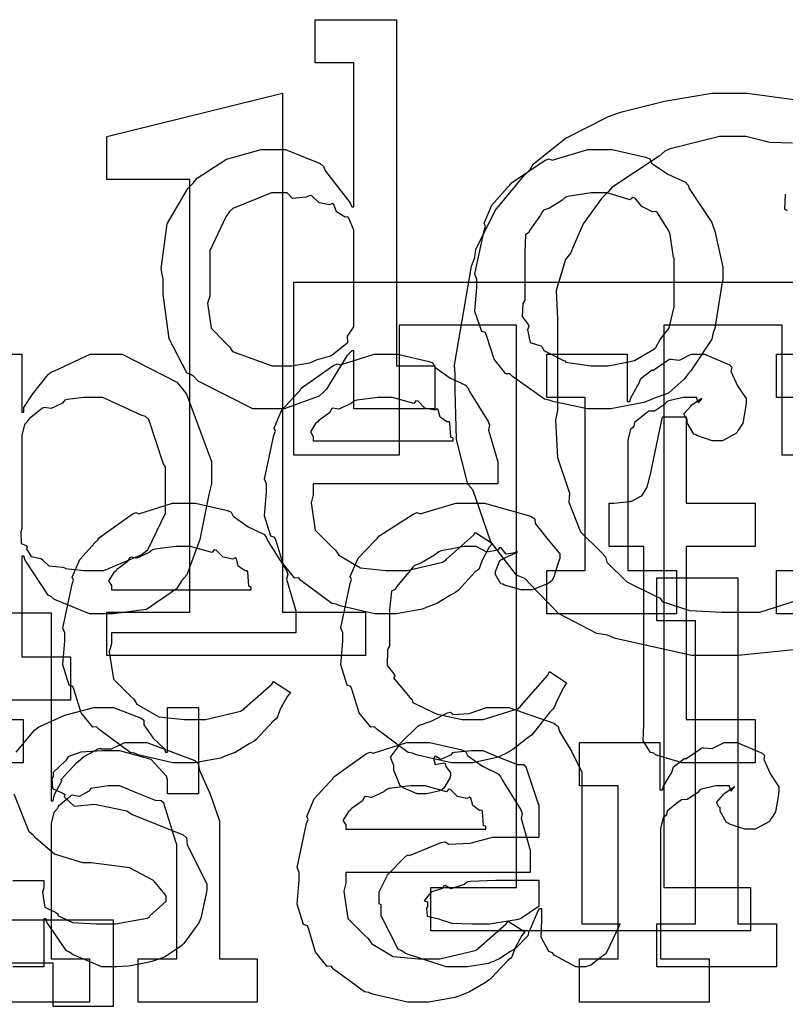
# Model space of a CAD drawing. Extents: x 0 to 8.5, y 0 to 11.
# Tile 85 of 256: x 3.763 to 4.009, y 3.429 to 3.745. Entities that reach past the tile are written whole.
import ezdxf

# ---------------------------------------------------------------- set-up
doc = ezdxf.new("R2010")
doc.units = 0
doc.layers.get('0').update_dxf_attribs({"linetype": 'CONTINUOUS'})

msp = doc.modelspace()

# ---------------------------------------------------------------- linework, layer by layer
at = {"color": 0}
for points in [[(3.84407, 3.61979), (3.83768, 3.61979), (3.8201, 3.62869), (3.81847, 3.63043), (3.81651, 3.63135), (3.81076, 3.64231), (3.80892, 3.65668), (3.80892, 3.66146), (3.80821, 3.66482), (3.81022, 3.67925), (3.81685, 3.69054), (3.81847, 3.69228), (3.81976, 3.69385), (3.82921, 3.70003), (3.84033, 3.70313), (3.84407, 3.70313), (3.84814, 3.70313), (3.85932, 3.69862), (3.86035, 3.69769), (3.86106, 3.69613), (3.86897, 3.68599), (3.86947, 3.68468), (3.87011, 3.68468), (3.87011, 3.7309), (3.85775, 3.7309), (3.85775, 3.74479), (3.88379, 3.74479), (3.88379, 3.63368), (3.89615, 3.63368), (3.89615, 3.61979), (3.87011, 3.61979), (3.87011, 3.63846), (3.86947, 3.63846), (3.86789, 3.63683), (3.8641, 3.63075), (3.86139, 3.62619), (3.86035, 3.62522), (3.859, 3.62386), (3.84776, 3.61979), (3.84407, 3.61979)], [(3.79075, 3.55453), (3.81743, 3.55453), (3.81743, 3.69342), (3.79075, 3.69342), (3.79075, 3.70731), (3.84717, 3.72119), (3.84717, 3.55453), (3.87386, 3.55453), (3.87386, 3.54064), (3.79075, 3.54064), (3.79075, 3.55453)], [(3.94911, 3.61979), (3.94504, 3.61979), (3.93403, 3.62218), (3.93283, 3.62261), (3.93132, 3.62289), (3.92111, 3.63021), (3.92025, 3.63108), (3.91894, 3.63108), (3.91521, 3.63579), (3.91287, 3.64307), (3.91243, 3.64432), (3.91118, 3.64469), (3.90896, 3.6511), (3.90961, 3.6589), (3.90961, 3.66146), (3.90896, 3.66303), (3.91194, 3.67714), (3.91243, 3.67839), (3.912, 3.67947), (3.91444, 3.68522), (3.91938, 3.69075), (3.92025, 3.69162), (3.92074, 3.69239), (3.93158, 3.69965), (3.93283, 3.70008), (3.93381, 3.69971), (3.94526, 3.70313), (3.94911, 3.70313), (3.95313, 3.70313), (3.96392, 3.70063), (3.96517, 3.70008), (3.96576, 3.69874), (3.97097, 3.69521), (3.97667, 3.6926), (3.97754, 3.69162), (3.97786, 3.69054), (3.98508, 3.67969), (3.98557, 3.67839), (3.98606, 3.67686), (3.98861, 3.66531), (3.98861, 3.66146), (3.98833, 3.65989), (3.98606, 3.64561), (3.98557, 3.64432), (3.98508, 3.64219), (3.9784, 3.63206), (3.97754, 3.63108), (3.97624, 3.62935), (3.97114, 3.62483), (3.96636, 3.62315), (3.96517, 3.62261), (3.96326, 3.6219), (3.95264, 3.61979), (3.94911, 3.61979)], [(3.84819, 3.63368), (3.85015, 3.63368), (3.85536, 3.63444), (3.85601, 3.63456), (3.85601, 3.63456), (3.85813, 3.63553), (3.86263, 3.63688), (3.86317, 3.63715), (3.86317, 3.63715), (3.86783, 3.6409), (3.86817, 3.64128), (3.86817, 3.64128), (3.86811, 3.64312), (3.87011, 3.64615), (3.87011, 3.64714), (3.87011, 3.67578), (3.87011, 3.67719), (3.86849, 3.68104), (3.86817, 3.68143), (3.86729, 3.68137), (3.86453, 3.68306), (3.86372, 3.68549), (3.86317, 3.68576), (3.86236, 3.68539), (3.85894, 3.68599), (3.85667, 3.68826), (3.85601, 3.68837), (3.85482, 3.68778), (3.85037, 3.68739), (3.84874, 3.68924), (3.84819, 3.68924), (3.84369, 3.68924), (3.83128, 3.68419), (3.83018, 3.68317), (3.829, 3.68153), (3.82389, 3.67057), (3.82389, 3.66689), (3.82389, 3.65603), (3.82314, 3.65375), (3.82428, 3.64578), (3.8291, 3.64079), (3.83018, 3.63976), (3.83111, 3.63824), (3.84392, 3.63368), (3.84819, 3.63368)], [(3.94911, 3.63368), (3.95176, 3.63368), (3.95899, 3.63499), (3.95975, 3.63519), (3.96029, 3.63536), (3.96664, 3.63911), (3.96712, 3.63954), (3.96712, 3.63954), (3.96847, 3.64204), (3.97125, 3.64567), (3.97146, 3.64626), (3.97146, 3.64626), (3.97299, 3.65261), (3.97299, 3.65474), (3.97299, 3.66818), (3.97282, 3.6684), (3.97168, 3.67583), (3.97146, 3.67643), (3.97125, 3.67703), (3.96761, 3.68272), (3.96712, 3.68317), (3.96604, 3.68306), (3.96262, 3.68485), (3.9605, 3.6875), (3.95975, 3.68772), (3.95876, 3.68696), (3.9515, 3.68924), (3.94911, 3.68924), (3.94635, 3.68924), (3.93881, 3.68799), (3.93804, 3.68772), (3.9369, 3.68674), (3.93294, 3.68431), (3.93104, 3.6836), (3.93067, 3.68317), (3.93012, 3.68207), (3.92654, 3.67708), (3.92632, 3.67643), (3.92524, 3.67572), (3.92503, 3.67008), (3.92503, 3.66818), (3.92503, 3.65474), (3.92443, 3.65365), (3.92421, 3.64947), (3.92611, 3.64692), (3.92632, 3.64626), (3.92589, 3.64524), (3.92681, 3.64117), (3.93018, 3.64008), (3.93067, 3.63954), (3.9311, 3.63861), (3.93728, 3.63547), (3.93804, 3.63519), (3.9381, 3.63482), (3.94635, 3.63368), (3.94911, 3.63368)], [(3.89486, 3.4661), (3.92242, 3.4661), (3.92242, 3.64665), (3.88465, 3.64665), (3.88465, 3.60499), (3.85081, 3.60499), (3.85081, 3.66054), (4.04156, 3.66054), (4.04156, 3.60499), (4.00771, 3.60499), (4.00771, 3.64665), (3.96972, 3.64665), (3.96972, 3.4661), (3.9975, 3.4661), (3.9975, 3.45221), (3.89486, 3.45221), (3.89486, 3.4661)], [(3.88097, 3.55404), (3.87685, 3.55404), (3.86567, 3.55658), (3.86447, 3.55707), (3.86307, 3.55735), (3.85314, 3.56467), (3.85232, 3.56554), (3.85113, 3.56549), (3.84739, 3.5701), (3.84517, 3.57731), (3.84472, 3.57856), (3.84347, 3.57894), (3.84147, 3.58544), (3.84212, 3.59315), (3.84212, 3.59571), (3.84147, 3.59728), (3.84446, 3.61139), (3.84494, 3.61263), (3.84451, 3.61367), (3.84694, 3.61931), (3.85189, 3.62478), (3.85275, 3.62565), (3.85325, 3.62642), (3.86372, 3.63385), (3.8649, 3.63433), (3.86589, 3.63396), (3.87668, 3.63737), (3.88032, 3.63737), (3.88411, 3.63737), (3.89437, 3.63504), (3.89551, 3.63456), (3.89615, 3.63319), (3.90099, 3.62978), (3.90603, 3.62739), (3.90679, 3.62651), (3.90728, 3.62543), (3.91331, 3.61578), (3.91374, 3.61458), (3.91336, 3.61301), (3.91635, 3.60281), (3.91635, 3.59939), (3.91635, 3.59571), (3.8571, 3.59571), (3.8571, 3.59224), (3.85639, 3.58963), (3.85775, 3.58083), (3.86307, 3.57553), (3.86426, 3.57443), (3.86529, 3.57281), (3.87229, 3.56874), (3.88043, 3.56793), (3.88314, 3.56793), (3.88726, 3.56793), (3.8986, 3.57064), (3.89963, 3.57118), (3.89985, 3.5715), (3.90858, 3.57921), (3.90918, 3.58008), (3.91461, 3.57661), (3.91363, 3.57542), (3.91135, 3.57124), (3.91049, 3.56879), (3.91004, 3.56814), (3.90907, 3.56743), (3.9036, 3.56153), (3.90289, 3.56099), (3.90136, 3.56006), (3.89681, 3.55735), (3.89421, 3.55632), (3.89333, 3.55599), (3.89214, 3.5555), (3.88374, 3.55404), (3.88097, 3.55404)], [(3.93207, 3.56793), (3.94444, 3.56793), (3.94444, 3.62349), (3.93207, 3.62349), (3.93207, 3.63737), (3.9579, 3.63737), (3.9579, 3.62218), (3.95876, 3.62218), (3.95876, 3.62218), (3.9591, 3.62337), (3.96126, 3.62717), (3.96158, 3.62761), (3.96158, 3.62761), (3.96229, 3.62961), (3.9655, 3.63206), (3.96593, 3.63238), (3.96619, 3.63211), (3.97125, 3.63564), (3.97179, 3.63585), (3.97179, 3.63574), (3.97472, 3.63547), (3.97851, 3.63737), (3.97982, 3.63737), (3.98275, 3.63737), (3.99078, 3.63396), (3.99154, 3.63325), (3.99126, 3.63189), (3.99338, 3.62722), (3.9961, 3.62315), (3.9961, 3.62175), (3.99588, 3.62011), (3.99507, 3.61518), (3.99393, 3.61339), (3.99349, 3.61285), (3.99306, 3.61203), (3.9885, 3.6096), (3.98699, 3.6096), (3.98519, 3.6096), (3.98025, 3.61122), (3.97982, 3.61154), (3.97933, 3.61171), (3.97721, 3.61535), (3.97721, 3.61654), (3.97694, 3.61654), (3.97607, 3.61817), (3.97831, 3.62067), (3.97851, 3.62088), (3.97846, 3.62088), (3.9784, 3.62088), (3.98144, 3.62299), (3.98178, 3.62304), (3.98178, 3.62326), (3.98167, 3.62289), (3.98068, 3.62175), (3.98019, 3.62349), (3.98004, 3.62349), (3.97944, 3.62349), (3.97808, 3.62349), (3.97765, 3.62349), (3.97592, 3.62349), (3.97125, 3.6224), (3.97071, 3.62218), (3.96994, 3.62125), (3.96669, 3.61908), (3.96479, 3.61903), (3.96442, 3.61871), (3.96332, 3.61794), (3.96024, 3.6154), (3.96001, 3.61426), (3.95985, 3.61393), (3.95893, 3.61322), (3.95811, 3.60986), (3.95811, 3.60872), (3.95811, 3.56793), (3.97374, 3.56793), (3.97374, 3.55404), (3.93207, 3.55404), (3.93207, 3.56793)], [(3.72553, 3.52007), (3.7379, 3.52007), (3.7379, 3.61729), (3.72553, 3.61729), (3.72553, 3.63118), (3.75157, 3.63118), (3.75157, 3.52007), (3.76394, 3.52007), (3.76394, 3.50618), (3.72553, 3.50618), (3.72553, 3.52007)], [(3.78537, 3.56793), (3.78982, 3.56793), (3.80208, 3.57303), (3.80317, 3.574), (3.80399, 3.57454), (3.80968, 3.58637), (3.80968, 3.59028), (3.80968, 3.60113), (3.80886, 3.60238), (3.80425, 3.61643), (3.80317, 3.6174), (3.80186, 3.61778), (3.7895, 3.62349), (3.78537, 3.62349), (3.78336, 3.62349), (3.778, 3.62278), (3.77735, 3.62261), (3.77653, 3.62169), (3.77294, 3.6199), (3.77067, 3.62028), (3.77018, 3.62001), (3.7691, 3.61919), (3.7659, 3.61675), (3.76535, 3.61594), (3.76519, 3.61567), (3.76432, 3.61481), (3.76346, 3.61122), (3.76346, 3.61003), (3.76346, 3.58138), (3.76313, 3.58029), (3.76324, 3.57661), (3.76492, 3.57596), (3.76519, 3.57553), (3.76503, 3.57487), (3.76654, 3.57238), (3.76964, 3.57172), (3.77018, 3.5714), (3.77013, 3.57135), (3.77214, 3.56944), (3.77669, 3.56896), (3.77735, 3.56879), (3.77756, 3.56858), (3.78342, 3.56793), (3.78537, 3.56793)], [(3.8571, 3.6096), (3.90201, 3.6096), (3.90201, 3.61046), (3.90126, 3.61074), (3.90093, 3.61529), (3.90072, 3.61567), (3.90001, 3.61561), (3.89785, 3.61714), (3.89725, 3.61951), (3.89681, 3.61979), (3.89611, 3.61942), (3.89296, 3.62007), (3.89074, 3.62229), (3.89008, 3.6224), (3.88938, 3.62153), (3.88254, 3.62349), (3.88032, 3.62349), (3.87782, 3.62349), (3.87104, 3.62261), (3.87033, 3.6224), (3.86925, 3.62153), (3.86529, 3.61974), (3.86339, 3.62007), (3.86296, 3.61979), (3.86242, 3.61865), (3.85883, 3.6161), (3.85861, 3.61567), (3.85786, 3.61507), (3.85618, 3.61242), (3.8571, 3.61094), (3.8571, 3.61046), (3.8571, 3.6096)], [(3.97863, 3.50618), (3.97558, 3.50618), (3.96701, 3.50874), (3.96647, 3.50922), (3.96544, 3.5095), (3.96306, 3.51318), (3.96322, 3.51839), (3.96322, 3.52007), (3.96322, 3.57563), (3.95215, 3.57563), (3.95215, 3.58951), (3.95367, 3.58951), (3.95367, 3.58951), (3.95876, 3.59006), (3.9591, 3.59017), (3.95942, 3.59022), (3.96235, 3.59174), (3.96257, 3.5919), (3.96257, 3.5919), (3.96419, 3.59446), (3.96431, 3.59472), (3.96431, 3.59472), (3.96528, 3.59847), (3.96539, 3.59885), (3.96929, 3.61729), (3.97689, 3.61729), (3.97689, 3.58951), (3.99903, 3.58951), (3.99903, 3.57563), (3.97689, 3.57563), (3.97689, 3.52007), (3.99903, 3.52007), (3.99903, 3.50618), (3.99804, 3.50618), (3.99582, 3.50618), (3.99511, 3.50618), (3.99387, 3.50618), (3.99104, 3.50618), (3.99013, 3.50618), (3.98872, 3.50618), (3.98551, 3.50618), (3.98449, 3.50618), (3.98301, 3.50618), (3.97971, 3.50618), (3.97863, 3.50618)], [(3.81614, 3.50618), (3.81201, 3.50618), (3.80083, 3.50874), (3.79964, 3.50922), (3.79824, 3.5095), (3.78831, 3.51682), (3.78749, 3.51768), (3.78629, 3.51764), (3.78256, 3.52225), (3.78033, 3.52946), (3.77989, 3.53071), (3.77865, 3.53108), (3.77664, 3.5376), (3.77729, 3.54531), (3.77729, 3.54785), (3.77664, 3.54943), (3.77962, 3.56353), (3.78011, 3.56478), (3.77968, 3.56581), (3.78212, 3.57146), (3.78706, 3.57693), (3.78792, 3.57781), (3.78842, 3.57856), (3.79889, 3.58599), (3.80007, 3.58649), (3.80106, 3.5861), (3.81185, 3.58951), (3.81549, 3.58951), (3.81928, 3.58951), (3.82954, 3.58718), (3.83068, 3.58669), (3.83132, 3.58535), (3.83615, 3.58192), (3.84119, 3.57954), (3.84196, 3.57867), (3.84244, 3.57758), (3.84847, 3.56793), (3.8489, 3.56674), (3.84853, 3.56515), (3.85151, 3.55496), (3.85151, 3.55154), (3.85151, 3.54785), (3.79226, 3.54785), (3.79226, 3.54438), (3.79156, 3.54178), (3.79292, 3.53299), (3.79824, 3.52767), (3.79943, 3.52658), (3.80046, 3.52496), (3.80746, 3.52089), (3.8156, 3.52007), (3.81831, 3.52007), (3.82243, 3.52007), (3.83376, 3.52279), (3.83479, 3.52333), (3.83501, 3.52365), (3.84375, 3.53136), (3.84435, 3.53222), (3.84978, 3.52875), (3.84879, 3.52756), (3.84651, 3.52339), (3.84565, 3.52094), (3.84521, 3.52029), (3.84424, 3.51958), (3.83876, 3.51367), (3.83806, 3.51313), (3.83653, 3.51221), (3.83197, 3.5095), (3.82937, 3.50846), (3.8285, 3.50814), (3.82731, 3.50765), (3.8189, 3.50618), (3.81614, 3.50618)], [(3.90565, 3.50618), (3.90147, 3.50618), (3.89014, 3.50874), (3.88894, 3.50922), (3.88753, 3.5095), (3.87761, 3.51682), (3.87679, 3.51768), (3.8756, 3.51764), (3.87185, 3.52225), (3.86963, 3.52946), (3.86919, 3.53071), (3.86794, 3.53108), (3.86594, 3.5376), (3.8666, 3.54531), (3.8666, 3.54785), (3.86594, 3.54949), (3.86893, 3.56375), (3.86942, 3.565), (3.86897, 3.56603), (3.87153, 3.57183), (3.87674, 3.57736), (3.87765, 3.57824), (3.87815, 3.57894), (3.88921, 3.58604), (3.89046, 3.58649), (3.89139, 3.5861), (3.90289, 3.58951), (3.90674, 3.58951), (3.91211, 3.58951), (3.92692, 3.58539), (3.92822, 3.58453), (3.92839, 3.58296), (3.93251, 3.57775), (3.93625, 3.57324), (3.93625, 3.57172), (3.93571, 3.57042), (3.93451, 3.56625), (3.93381, 3.56472), (3.93343, 3.56435), (3.93251, 3.56369), (3.92746, 3.56174), (3.92583, 3.56174), (3.92389, 3.56174), (3.91846, 3.56321), (3.91803, 3.56347), (3.91732, 3.56364), (3.91564, 3.56662), (3.91564, 3.5676), (3.91564, 3.5676), (3.91704, 3.57107), (3.91737, 3.57129), (3.91737, 3.57129), (3.92204, 3.57357), (3.92258, 3.57368), (3.92258, 3.57411), (3.92199, 3.57362), (3.91906, 3.57319), (3.91749, 3.57514), (3.91694, 3.57519), (3.91639, 3.57449), (3.91282, 3.57383), (3.9094, 3.57563), (3.90826, 3.57563), (3.90554, 3.57563), (3.89822, 3.57422), (3.8974, 3.57389), (3.89606, 3.57286), (3.8916, 3.57032), (3.88965, 3.56956), (3.88917, 3.56912), (3.88835, 3.56803), (3.88385, 3.56267), (3.88351, 3.56196), (3.88226, 3.56131), (3.88157, 3.55528), (3.88157, 3.55328), (3.88157, 3.54372), (3.88097, 3.54237), (3.88086, 3.53737), (3.88297, 3.53472), (3.88331, 3.53396), (3.88286, 3.53347), (3.88813, 3.52713), (3.88872, 3.52658), (3.88911, 3.52556), (3.89615, 3.52214), (3.89697, 3.52181), (3.89697, 3.52175), (3.90494, 3.52007), (3.90761, 3.52007), (3.91162, 3.52007), (3.92269, 3.52354), (3.92367, 3.52419), (3.92389, 3.52458), (3.9324, 3.53435), (3.933, 3.53549), (3.93842, 3.53179), (3.93756, 3.53043), (3.93528, 3.52604), (3.93446, 3.52393), (3.93408, 3.52333), (3.93311, 3.5224), (3.92779, 3.51579), (3.92714, 3.51508), (3.92567, 3.51394), (3.92122, 3.51042), (3.91868, 3.509), (3.91781, 3.50857), (3.91661, 3.50797), (3.90836, 3.50618), (3.90565, 3.50618)], [(3.79226, 3.56174), (3.83718, 3.56174), (3.83718, 3.56261), (3.83643, 3.56288), (3.8361, 3.56743), (3.83589, 3.56782), (3.83518, 3.56776), (3.83301, 3.56928), (3.83242, 3.57167), (3.83197, 3.57194), (3.83128, 3.57156), (3.82813, 3.57221), (3.8259, 3.57443), (3.82525, 3.57454), (3.82454, 3.57368), (3.81771, 3.57563), (3.81549, 3.57563), (3.81299, 3.57563), (3.80621, 3.57476), (3.8055, 3.57454), (3.80442, 3.57368), (3.80046, 3.57189), (3.79856, 3.57221), (3.79812, 3.57194), (3.79758, 3.57081), (3.794, 3.56825), (3.79378, 3.56782), (3.79303, 3.56722), (3.79135, 3.56456), (3.79226, 3.5631), (3.79226, 3.56261), (3.79226, 3.56174)], [(3.96744, 3.45449), (3.97982, 3.45449), (3.97982, 3.55171), (3.96744, 3.55171), (3.96744, 3.5656), (3.99349, 3.5656), (3.99349, 3.45449), (4.00586, 3.45449), (4.00586, 3.4406), (3.96744, 3.4406), (3.96744, 3.45449)], [(3.90446, 3.4406), (3.89974, 3.4406), (3.88672, 3.44493), (3.88558, 3.44581), (3.88433, 3.44629), (3.87885, 3.45703), (3.87885, 3.46056), (3.87831, 3.46083), (3.87825, 3.46474), (3.88049, 3.46924), (3.88081, 3.46989), (3.88069, 3.47), (3.88678, 3.47618), (3.88753, 3.47661), (3.88803, 3.4764), (3.89822, 3.48053), (3.89947, 3.48074), (3.90061, 3.47999), (3.90744, 3.48036), (3.91476, 3.48226), (3.91726, 3.48226), (3.92964, 3.48226), (3.92964, 3.49268), (3.92931, 3.49322), (3.92546, 3.50478), (3.92464, 3.50549), (3.92279, 3.50549), (3.91699, 3.50776), (3.91162, 3.51004), (3.90989, 3.51004), (3.90788, 3.51004), (3.90246, 3.5095), (3.90186, 3.50939), (3.90121, 3.50863), (3.89806, 3.50722), (3.89632, 3.50825), (3.896, 3.50808), (3.896, 3.50786), (3.89572, 3.50754), (3.89626, 3.50558), (3.89914, 3.50612), (3.89947, 3.50592), (3.89963, 3.50499), (3.90121, 3.50293), (3.90121, 3.50222), (3.90093, 3.50125), (3.89903, 3.49799), (3.8986, 3.49767), (3.89817, 3.49729), (3.89361, 3.49615), (3.89208, 3.49615), (3.89046, 3.49615), (3.88601, 3.49815), (3.88558, 3.49854), (3.88504, 3.49875), (3.88297, 3.50379), (3.88297, 3.50549), (3.88282, 3.50549), (3.88194, 3.50792), (3.88476, 3.51187), (3.88514, 3.51243), (3.88542, 3.51281), (3.89057, 3.51785), (3.89122, 3.51828), (3.89122, 3.51824), (3.89492, 3.51958), (3.90022, 3.52219), (3.90121, 3.5224), (3.90192, 3.52165), (3.90712, 3.52203), (3.91276, 3.52393), (3.91465, 3.52393), (3.91992, 3.52393), (3.9344, 3.51887), (3.93571, 3.51785), (3.93614, 3.51622), (3.94015, 3.50971), (3.94331, 3.50315), (3.94331, 3.50092), (3.94331, 3.45449), (3.95568, 3.45449), (3.95524, 3.45356), (3.95139, 3.44542), (3.9509, 3.44472), (3.94971, 3.4439), (3.94629, 3.44114), (3.9445, 3.4406), (3.94396, 3.4406), (3.94146, 3.4406), (3.93451, 3.44439), (3.93397, 3.44515), (3.93278, 3.44553), (3.93033, 3.45014), (3.9305, 3.45583), (3.9305, 3.45774), (3.9305, 3.45925), (3.92964, 3.45925), (3.9291, 3.45828), (3.92671, 3.45269), (3.92638, 3.4521), (3.92606, 3.45063), (3.9221, 3.44667), (3.9216, 3.44624), (3.92046, 3.44553), (3.91704, 3.44331), (3.91493, 3.44239), (3.91422, 3.44211), (3.91336, 3.44174), (3.90668, 3.4406), (3.90446, 3.4406)], [(3.89144, 3.42931), (3.88732, 3.42931), (3.87614, 3.43186), (3.87494, 3.43235), (3.87354, 3.43261), (3.86361, 3.43994), (3.86279, 3.44081), (3.8616, 3.44075), (3.85786, 3.44536), (3.85563, 3.45258), (3.85519, 3.45383), (3.85394, 3.45421), (3.85194, 3.46072), (3.8526, 3.46843), (3.8526, 3.47097), (3.85194, 3.47254), (3.85493, 3.48665), (3.85542, 3.4879), (3.85499, 3.48893), (3.85742, 3.49457), (3.86236, 3.50006), (3.86322, 3.50092), (3.86372, 3.50168), (3.87418, 3.50911), (3.87538, 3.5096), (3.87636, 3.50922), (3.88715, 3.51264), (3.89079, 3.51264), (3.89458, 3.51264), (3.90483, 3.51031), (3.90597, 3.50982), (3.90663, 3.50846), (3.91146, 3.50504), (3.9165, 3.50265), (3.91726, 3.50179), (3.91775, 3.50071), (3.92378, 3.49104), (3.92421, 3.48986), (3.92383, 3.48828), (3.92681, 3.47808), (3.92681, 3.47467), (3.92681, 3.47097), (3.86757, 3.47097), (3.86757, 3.4675), (3.86686, 3.4649), (3.86822, 3.45611), (3.87354, 3.45079), (3.87472, 3.44971), (3.87576, 3.44808), (3.88276, 3.44401), (3.8909, 3.44319), (3.89361, 3.44319), (3.89774, 3.44319), (3.90907, 3.4459), (3.9101, 3.44646), (3.91032, 3.44678), (3.91906, 3.45449), (3.91965, 3.45535), (3.92507, 3.45188), (3.9241, 3.45068), (3.92182, 3.4465), (3.92096, 3.44407), (3.92051, 3.44342), (3.91954, 3.44271), (3.91407, 3.43679), (3.91336, 3.43625), (3.91183, 3.43533), (3.90728, 3.43261), (3.90468, 3.43158), (3.90381, 3.43126), (3.90261, 3.43078), (3.89421, 3.42931), (3.89144, 3.42931)], [(3.9426, 3.44319), (3.95497, 3.44319), (3.95497, 3.49875), (3.9426, 3.49875), (3.9426, 3.51264), (3.96843, 3.51264), (3.96843, 3.49744), (3.96929, 3.49744), (3.96929, 3.49744), (3.96962, 3.49864), (3.97179, 3.50244), (3.97211, 3.50288), (3.97211, 3.50288), (3.97282, 3.50489), (3.97601, 3.50732), (3.97646, 3.50765), (3.97672, 3.50738), (3.98178, 3.5109), (3.98232, 3.51112), (3.98232, 3.51101), (3.98525, 3.51074), (3.98904, 3.51264), (3.99035, 3.51264), (3.99328, 3.51264), (4.00131, 3.50922), (4.00206, 3.50851), (4.00179, 3.50717), (4.0039, 3.5025), (4.00662, 3.49843), (4.00662, 3.49701), (4.0064, 3.49539), (4.00558, 3.49046), (4.00444, 3.48867), (4.00401, 3.48813), (4.00358, 3.48731), (3.99903, 3.48486), (3.9975, 3.48486), (3.99571, 3.48486), (3.99078, 3.48649), (3.99035, 3.48682), (3.98986, 3.48699), (3.98774, 3.49061), (3.98774, 3.49181), (3.98747, 3.49181), (3.9866, 3.49343), (3.98882, 3.49593), (3.98904, 3.49615), (3.98899, 3.49615), (3.98893, 3.49615), (3.99197, 3.49826), (3.99229, 3.49832), (3.99229, 3.49854), (3.99219, 3.49815), (3.99121, 3.49701), (3.99072, 3.49875), (3.99056, 3.49875), (3.98996, 3.49875), (3.98861, 3.49875), (3.98817, 3.49875), (3.98643, 3.49875), (3.98178, 3.49767), (3.98122, 3.49744), (3.98047, 3.49653), (3.97721, 3.49436), (3.97532, 3.49431), (3.97493, 3.49397), (3.97385, 3.49322), (3.97076, 3.49067), (3.97054, 3.48953), (3.97038, 3.48921), (3.96946, 3.4885), (3.96864, 3.48514), (3.96864, 3.484), (3.96864, 3.44319), (3.98426, 3.44319), (3.98426, 3.42931), (3.9426, 3.42931), (3.9426, 3.44319)], [(3.86757, 3.48486), (3.91249, 3.48486), (3.91249, 3.48574), (3.91174, 3.486), (3.9114, 3.49056), (3.91118, 3.49094), (3.91049, 3.49089), (3.90831, 3.4924), (3.90771, 3.49479), (3.90728, 3.49507), (3.90657, 3.49468), (3.90343, 3.49533), (3.90121, 3.49756), (3.90056, 3.49767), (3.89985, 3.49681), (3.89301, 3.49875), (3.89079, 3.49875), (3.88829, 3.49875), (3.88151, 3.49789), (3.88081, 3.49767), (3.87972, 3.49681), (3.87576, 3.49501), (3.87386, 3.49533), (3.87343, 3.49507), (3.87289, 3.49393), (3.86931, 3.49137), (3.86908, 3.49094), (3.86833, 3.49035), (3.86664, 3.48768), (3.86757, 3.48622), (3.86757, 3.48574), (3.86757, 3.48486)], [(3.91032, 3.45449), (3.91374, 3.45449), (3.92301, 3.45594), (3.92399, 3.45622), (3.92393, 3.45637), (3.92964, 3.46018), (3.92964, 3.46143), (3.92964, 3.46838), (3.91878, 3.46838), (3.91575, 3.46838), (3.90744, 3.46804), (3.90663, 3.46793), (3.90554, 3.46707), (3.90126, 3.46571), (3.89947, 3.46679), (3.89903, 3.46664), (3.89865, 3.46582), (3.89513, 3.46468), (3.89492, 3.46446), (3.89432, 3.46386), (3.89274, 3.46181), (3.89382, 3.46153), (3.89382, 3.46143), (3.89382, 3.4599), (3.89344, 3.45947), (3.89372, 3.45688), (3.8974, 3.45606), (3.89817, 3.45578), (3.89817, 3.45578), (3.90164, 3.45464), (3.90815, 3.45449), (3.91032, 3.45449)], [(3.70888, 3.35846), (3.72472, 3.35846), (3.72472, 3.44179), (3.70324, 3.44179), (3.70324, 3.4279), (3.68392, 3.4279), (3.68392, 3.45568), (3.79286, 3.45568), (3.79286, 3.4279), (3.77354, 3.4279), (3.77354, 3.44179), (3.75185, 3.44179), (3.75185, 3.35846), (3.76768, 3.35846), (3.76768, 3.34457), (3.70888, 3.34457), (3.70888, 3.35846)]]:
    msp.add_lwpolyline(points, close=True, dxfattribs=at)
for points in [[(4.01144, 3.54243), (3.99354, 3.54064), (3.98757, 3.54064), (3.98757, 3.54064), (3.97857, 3.54064), (3.95415, 3.54606), (3.95156, 3.54715), (3.94814, 3.54769), (3.93587, 3.55414), (3.92686, 3.56342), (3.92507, 3.56538), (3.92236, 3.56646), (3.91411, 3.5771), (3.90935, 3.5911), (3.90836, 3.59381), (3.90674, 3.59565), (3.9031, 3.61003), (3.90272, 3.62571), (3.90272, 3.63092), (3.9025, 3.63385), (3.90793, 3.66569), (3.90901, 3.66846), (3.90935, 3.67101), (3.91547, 3.68354), (3.92486, 3.69476), (3.92681, 3.69667), (3.92768, 3.69835), (3.93799, 3.70665), (3.95188, 3.71365), (3.95458, 3.71468), (3.95622, 3.71517), (3.96994, 3.71864), (3.98508, 3.72119), (3.99018, 3.72119), (3.99647, 3.72119), (4.0154, 3.71864)], [(4.01101, 3.70518), (4.00375, 3.7054), (3.99599, 3.70731), (3.99343, 3.70731), (3.98757, 3.70731), (3.97174, 3.70335), (3.97, 3.70253), (3.96821, 3.70101), (3.95301, 3.69092), (3.95176, 3.68951), (3.94965, 3.68733), (3.94374, 3.67925), (3.94054, 3.67188), (3.93983, 3.66997), (3.9381, 3.66781), (3.93506, 3.65782), (3.93549, 3.64871), (3.93549, 3.64567), (3.93549, 3.61942), (3.93485, 3.61621), (3.93549, 3.60422), (3.93875, 3.59472), (3.9394, 3.59272), (3.93913, 3.5899), (3.94287, 3.58035), (3.94965, 3.57374), (3.9509, 3.57232), (3.95139, 3.57058), (3.95785, 3.56429), (3.96674, 3.5599), (3.96847, 3.55908), (3.96913, 3.55794), (3.97792, 3.55512), (3.98839, 3.55453), (3.99192, 3.55453), (4.00054, 3.55453), (4.02431, 3.56212)], [(4.00928, 3.68343), (4.00851, 3.68397), (4.00879, 3.68881)], [(3.73742, 3.63737), (3.76346, 3.63737), (3.76346, 3.61871), (3.76411, 3.61871), (3.76411, 3.62022), (3.76699, 3.62462), (3.77197, 3.63086), (3.773, 3.63172), (3.77393, 3.632), (3.78543, 3.63737), (3.78928, 3.63737), (3.79568, 3.63737), (3.81326, 3.62836), (3.81489, 3.62651), (3.8164, 3.62451), (3.82443, 3.60292), (3.82443, 3.59571), (3.82357, 3.59233), (3.82069, 3.57785), (3.81646, 3.56651), (3.81489, 3.56467), (3.81321, 3.56201), (3.80354, 3.55539), (3.79281, 3.55404), (3.78928, 3.55404), (3.78521, 3.55404), (3.77403, 3.5586), (3.773, 3.55946), (3.77192, 3.55994), (3.76454, 3.57124), (3.76411, 3.57249), (3.76346, 3.57249), (3.76346, 3.54015), (3.77908, 3.54015), (3.77908, 3.52626), (3.73742, 3.52626)], [(4.01828, 3.62349), (4.00592, 3.62349), (4.00592, 3.63737), (4.03174, 3.63737)], [(4.04432, 3.55404), (4.00592, 3.55404), (4.00592, 3.56793), (4.00592, 3.56793), (4.01828, 3.56793)], [(3.74685, 3.55431), (3.77289, 3.55431), (3.77289, 3.49397), (3.77354, 3.49397), (3.77354, 3.49397), (3.77403, 3.49593), (3.77604, 3.49972), (3.77636, 3.50028), (3.7761, 3.50076), (3.78103, 3.50612), (3.78157, 3.50657), (3.78157, 3.50657), (3.78326, 3.50808), (3.78803, 3.51069), (3.78874, 3.5109), (3.78879, 3.51069), (3.79232, 3.51069), (3.7966, 3.51264), (3.79807, 3.51264), (3.8036, 3.51264), (3.81907, 3.50689), (3.82021, 3.50569), (3.82047, 3.50396), (3.824, 3.4961), (3.82693, 3.48753), (3.82693, 3.48465), (3.82693, 3.44319), (3.83908, 3.44319), (3.83908, 3.42931), (3.80089, 3.42931), (3.80089, 3.44319), (3.81326, 3.44319), (3.81326, 3.47987), (3.81299, 3.48074), (3.80908, 3.49322), (3.80826, 3.49397), (3.80647, 3.49403), (3.80057, 3.49642), (3.79492, 3.49875), (3.79308, 3.49875), (3.79124, 3.49875), (3.78629, 3.49804), (3.78569, 3.49789), (3.78504, 3.49701), (3.7819, 3.49533), (3.77968, 3.49576), (3.77919, 3.4955), (3.77821, 3.49468), (3.77528, 3.49224), (3.77479, 3.49143), (3.77463, 3.49115), (3.77382, 3.49024), (3.77289, 3.48671), (3.77289, 3.48551), (3.77289, 3.44319), (3.78526, 3.44319), (3.78526, 3.42931), (3.74685, 3.42931)], [(3.76167, 3.5096), (3.76753, 3.5166), (3.76882, 3.51764), (3.76975, 3.51807), (3.77735, 3.52143), (3.78657, 3.52393), (3.78965, 3.52393), (3.79292, 3.52393), (3.80181, 3.52051), (3.80268, 3.51981), (3.80268, 3.51839), (3.80567, 3.51411), (3.80931, 3.51069), (3.80963, 3.5096), (3.81028, 3.5096), (3.81028, 3.52393), (3.82026, 3.52393), (3.82026, 3.49615), (3.81028, 3.49615), (3.81028, 3.50071), (3.8099, 3.5019), (3.80507, 3.50717), (3.79497, 3.51004), (3.79161, 3.51004), (3.78928, 3.51004), (3.78239, 3.50956), (3.77914, 3.5084), (3.77838, 3.50808), (3.77756, 3.50678), (3.7736, 3.50304), (3.7736, 3.50179), (3.77311, 3.50114), (3.77333, 3.49789), (3.77664, 3.49636), (3.77729, 3.49593), (3.77707, 3.49528), (3.78028, 3.49219), (3.78678, 3.49283), (3.78792, 3.49268), (3.79725, 3.49072), (3.79893, 3.48958), (3.81526, 3.48307), (3.81635, 3.48204), (3.81657, 3.47993), (3.81993, 3.47314), (3.82286, 3.46729), (3.82286, 3.46533), (3.8226, 3.4636), (3.82101, 3.45632), (3.82069, 3.45557), (3.82032, 3.45475), (3.81549, 3.44814), (3.81483, 3.44754), (3.81353, 3.4465), (3.80935, 3.44374), (3.80621, 3.44265), (3.80528, 3.44233), (3.80339, 3.44194), (3.79775, 3.44081), (3.79394, 3.4406), (3.79269, 3.4406), (3.79269, 3.4406), (3.78922, 3.4406), (3.77979, 3.44461), (3.77881, 3.44536), (3.77783, 3.44581), (3.77154, 3.45503), (3.77121, 3.456), (3.77056, 3.456), (3.77056, 3.4406), (3.76058, 3.4406)], [(3.76058, 3.46838), (3.77056, 3.46838), (3.77056, 3.46599), (3.77013, 3.46463), (3.77089, 3.45985), (3.77436, 3.45806), (3.77512, 3.45751), (3.77501, 3.45708), (3.77974, 3.45486), (3.78733, 3.45449), (3.78988, 3.45449), (3.79357, 3.45449), (3.80376, 3.45632), (3.80464, 3.45665), (3.80447, 3.45688), (3.80985, 3.46175), (3.80985, 3.46338), (3.80951, 3.46386), (3.80583, 3.46832), (3.79807, 3.47239), (3.79574, 3.47271), (3.78575, 3.47401), (3.78304, 3.47401), (3.77393, 3.47683), (3.76812, 3.48188), (3.76708, 3.48292), (3.76585, 3.48394), (3.76101, 3.49604)]]:
    msp.add_lwpolyline(points, dxfattribs=at)

doc.saveas('drawing.dxf')
